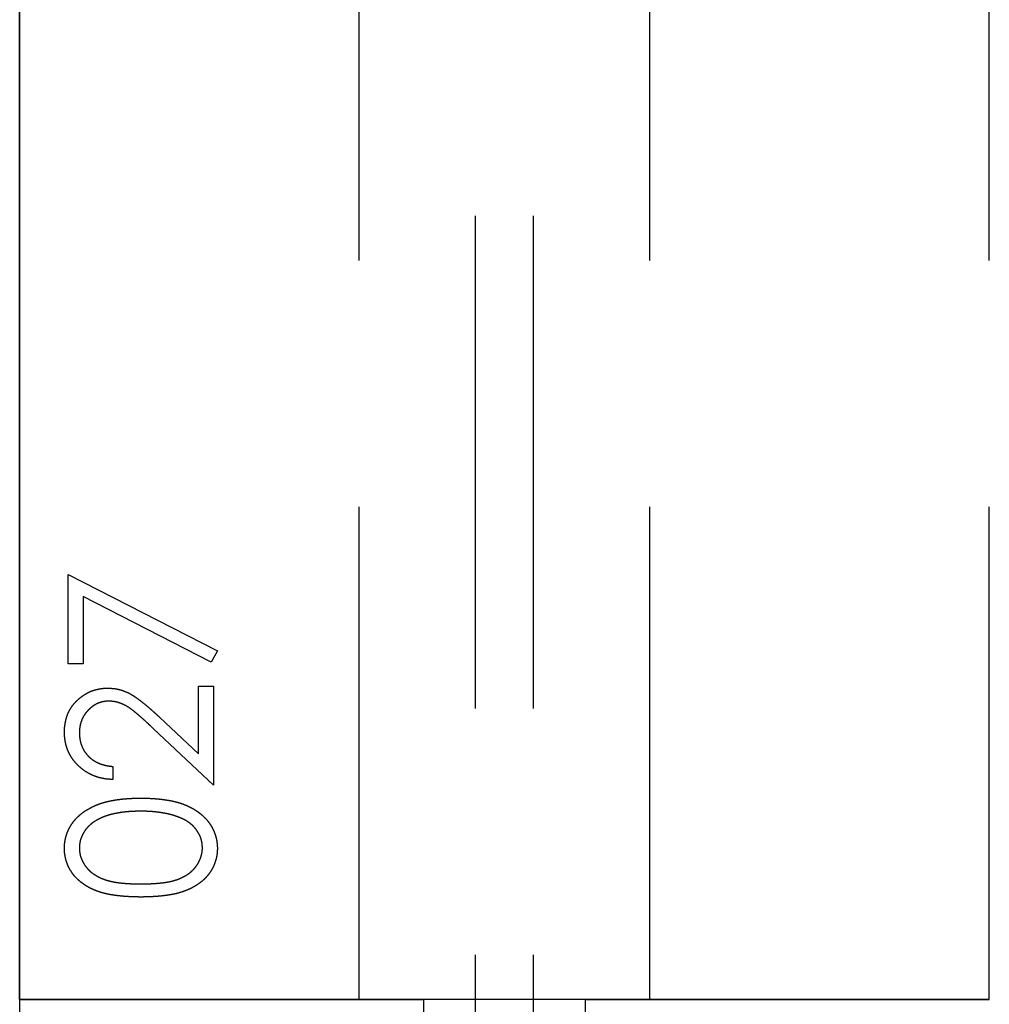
# Model space of a CAD drawing. Header units: millimetres. Extents: x 146126 to 148218, y 45487 to 48965.
# Tile 3 of 14: x 146163 to 146263, y 46738 to 46840. Entities that reach past the tile are written whole.
import ezdxf

# ---------------------------------------------------------------- set-up
doc = ezdxf.new("R2010")
doc.units = ezdxf.units.MM
doc.header["$LTSCALE"] = 200
doc.linetypes.add('HIDDEN', pattern=[1.905, 1.27, -0.635])
doc.layers.add('Caillebotis', color=1, linetype='Continuous')
doc.layers.add('Plancher intermediaire', color=7, linetype='Continuous')

msp = doc.modelspace()

# ---------------------------------------------------------------- linework, layer by layer
at = {"layer": 'Caillebotis'}
msp.add_line((146162.5, 47436.91), (146162.5, 46636.91), dxfattribs=at)
at = {"layer": 'Plancher intermediaire', "linetype": 'HIDDEN', "ltscale": 0.2}
for p, q in [((146209.5, 46692.73), (146209.5, 48581.08)), ((146215.5, 46692.73), (146215.5, 48581.08)), ((146162.5, 46738.91), (146162.5, 48534.91)), ((146197.5, 46738.91), (146197.5, 48534.91)), ((146227.5, 46738.91), (146227.5, 48534.91)), ((146262.5, 46738.91), (146262.5, 48534.91))]:
    msp.add_line(p, q, dxfattribs=at)
at = {"layer": 'Plancher intermediaire', "linetype": 'Continuous'}
msp.add_line((146162.5, 46836.91), (146162.5, 46951.91), dxfattribs=at)
at = {"layer": 'Plancher intermediaire', "linetype": 'HIDDEN'}
for p, q in [((146162.5, 46738.91), (146162.5, 46836.91)), ((146167.5, 46782.75), (146182.89, 46774.87)), ((146167.5, 46773.52), (146167.5, 46782.75)), ((146169.04, 46780.47), (146169.04, 46773.52)), ((146182.25, 46773.7), (146169.04, 46780.47)), ((146182.89, 46774.87), (146182.25, 46773.7)), ((146169.04, 46773.52), (146167.5, 46773.52)), ((146180.96, 46771.21), (146182.5, 46771.21)), ((146180.96, 46764.23), (146180.96, 46771.21)), ((146182.5, 46771.21), (146182.5, 46761.02)), ((146176.96, 46767.99), (146180.96, 46764.23)), ((146182.5, 46761.02), (146176.3, 46766.84)), ((146172.12, 46762.94), (146172.12, 46761.6)), ((146262.5, 46738.91), (146162.5, 46738.91)), ((146162.5, 46738.91), (146197.5, 46738.91)), ((146197.5, 46738.91), (146204.14, 46738.91)), ((146204.14, 46738.91), (146197.5, 46738.91)), ((146204.14, 46738.91), (146204.14, 46702.73)), ((146220.87, 46738.91), (146204.14, 46738.91)), ((146220.87, 46702.73), (146220.87, 46738.91)), ((146220.87, 46738.91), (146227.5, 46738.91)), ((146227.5, 46738.91), (146220.87, 46738.91)), ((146227.5, 46738.91), (146262.5, 46738.91))]:
    msp.add_line(p, q, dxfattribs=at)
for points, knots in [([(146167.12, 46766.49), (146167.12, 46766.65), (146167.13, 46766.98), (146167.2, 46767.45), (146167.3, 46767.9), (146167.44, 46768.32), (146167.63, 46768.72), (146167.86, 46769.1), (146168.13, 46769.45), (146168.44, 46769.77), (146168.78, 46770.07), (146169.14, 46770.32), (146169.51, 46770.54), (146169.89, 46770.72), (146170.29, 46770.85), (146170.71, 46770.95), (146171.14, 46771.01), (146171.43, 46771.02), (146171.58, 46771.02)], [0, 0, 0, 0, 0.06948, 0.136525, 0.200801, 0.263983, 0.325711, 0.387271, 0.449493, 0.512955, 0.576266, 0.637575, 0.697901, 0.757558, 0.816588, 0.876646, 0.937286, 1, 1, 1, 1]), ([(146167.12, 46766.49), (146167.12, 46766.65), (146167.13, 46766.98), (146167.2, 46767.45), (146167.3, 46767.9), (146167.44, 46768.32), (146167.63, 46768.72), (146167.86, 46769.1), (146168.13, 46769.45), (146168.44, 46769.77), (146168.78, 46770.07), (146169.14, 46770.32), (146169.51, 46770.54), (146169.89, 46770.72), (146170.29, 46770.85), (146170.71, 46770.95), (146171.14, 46771.01), (146171.43, 46771.02), (146171.58, 46771.02)], [0, 0, 0, 0, 0.06948, 0.136525, 0.200801, 0.263983, 0.325711, 0.387271, 0.449493, 0.512955, 0.576266, 0.637575, 0.697901, 0.757558, 0.816588, 0.876646, 0.937286, 1, 1, 1, 1]), ([(146171.58, 46771.02), (146171.79, 46771.01), (146172.2, 46771), (146172.81, 46770.88), (146173.4, 46770.68), (146173.87, 46770.45), (146174.26, 46770.22), (146174.57, 46770.01), (146174.91, 46769.76), (146175.27, 46769.48), (146175.66, 46769.16), (146176.07, 46768.8), (146176.51, 46768.41), (146176.81, 46768.13), (146176.96, 46767.99)], [0, 0, 0, 0, 0.098701, 0.195671, 0.29242, 0.391339, 0.444459, 0.504225, 0.570348, 0.642914, 0.72229, 0.807923, 0.90047, 1, 1, 1, 1]), ([(146171.58, 46771.02), (146171.79, 46771.01), (146172.2, 46771), (146172.81, 46770.88), (146173.4, 46770.68), (146173.87, 46770.45), (146174.26, 46770.22), (146174.57, 46770.01), (146174.91, 46769.76), (146175.27, 46769.48), (146175.66, 46769.16), (146176.07, 46768.8), (146176.51, 46768.41), (146176.81, 46768.13), (146176.96, 46767.99)], [0, 0, 0, 0, 0.098701, 0.195671, 0.29242, 0.391339, 0.444459, 0.504225, 0.570348, 0.642914, 0.72229, 0.807923, 0.90047, 1, 1, 1, 1]), ([(146171.7, 46769.68), (146171.6, 46769.67), (146171.39, 46769.67), (146171.1, 46769.62), (146170.81, 46769.55), (146170.54, 46769.45), (146170.27, 46769.31), (146170.02, 46769.15), (146169.78, 46768.95), (146169.55, 46768.73), (146169.34, 46768.49), (146169.16, 46768.24), (146169, 46767.97), (146168.88, 46767.68), (146168.78, 46767.39), (146168.71, 46767.08), (146168.67, 46766.75), (146168.66, 46766.53), (146168.66, 46766.42)], [0, 0, 0, 0, 0.061965, 0.122122, 0.180988, 0.239933, 0.299906, 0.359989, 0.421776, 0.486576, 0.551535, 0.615018, 0.677259, 0.73973, 0.80305, 0.866495, 0.931973, 1, 1, 1, 1]), ([(146171.7, 46769.68), (146171.6, 46769.67), (146171.39, 46769.67), (146171.1, 46769.62), (146170.81, 46769.55), (146170.54, 46769.45), (146170.27, 46769.31), (146170.02, 46769.15), (146169.78, 46768.95), (146169.55, 46768.73), (146169.34, 46768.49), (146169.16, 46768.24), (146169, 46767.97), (146168.88, 46767.68), (146168.78, 46767.39), (146168.71, 46767.08), (146168.67, 46766.75), (146168.66, 46766.53), (146168.66, 46766.42)], [0, 0, 0, 0, 0.061965, 0.122122, 0.180988, 0.239933, 0.299906, 0.359989, 0.421776, 0.486576, 0.551535, 0.615018, 0.677259, 0.73973, 0.80305, 0.866495, 0.931973, 1, 1, 1, 1]), ([(146176.3, 46766.84), (146176.15, 46766.98), (146175.86, 46767.25), (146175.45, 46767.64), (146175.06, 46767.98), (146174.71, 46768.29), (146174.38, 46768.56), (146174.09, 46768.79), (146173.82, 46768.98), (146173.51, 46769.18), (146173.13, 46769.38), (146172.66, 46769.55), (146172.18, 46769.66), (146171.86, 46769.67), (146171.7, 46769.68)], [0, 0, 0, 0, 0.110803, 0.212829, 0.306101, 0.390647, 0.466924, 0.534481, 0.593587, 0.644557, 0.7362, 0.825024, 0.911986, 1, 1, 1, 1]), ([(146176.3, 46766.84), (146176.15, 46766.98), (146175.86, 46767.25), (146175.45, 46767.64), (146175.06, 46767.98), (146174.71, 46768.29), (146174.38, 46768.56), (146174.09, 46768.79), (146173.82, 46768.98), (146173.51, 46769.18), (146173.13, 46769.38), (146172.66, 46769.55), (146172.18, 46769.66), (146171.86, 46769.67), (146171.7, 46769.68)], [0, 0, 0, 0, 0.110803, 0.212829, 0.306101, 0.390647, 0.466924, 0.534481, 0.593587, 0.644557, 0.7362, 0.825024, 0.911986, 1, 1, 1, 1]), ([(146172.12, 46761.6), (146171.94, 46761.61), (146171.59, 46761.62), (146171.08, 46761.7), (146170.59, 46761.82), (146170.13, 46761.98), (146169.69, 46762.19), (146169.27, 46762.43), (146168.88, 46762.72), (146168.52, 46763.04), (146168.19, 46763.4), (146167.9, 46763.78), (146167.66, 46764.18), (146167.46, 46764.6), (146167.31, 46765.05), (146167.2, 46765.51), (146167.13, 46765.99), (146167.12, 46766.32), (146167.12, 46766.49)], [0, 0, 0, 0, 0.0687908, 0.1351033, 0.1989787, 0.2619043, 0.323495, 0.3851954, 0.4469692, 0.5097648, 0.5722506, 0.6334052, 0.6932512, 0.7525832, 0.8125793, 0.8732751, 0.9355499, 1, 1, 1, 1]), ([(146172.12, 46761.6), (146171.94, 46761.61), (146171.59, 46761.62), (146171.08, 46761.7), (146170.59, 46761.82), (146170.13, 46761.98), (146169.69, 46762.19), (146169.27, 46762.43), (146168.88, 46762.72), (146168.52, 46763.04), (146168.19, 46763.4), (146167.9, 46763.78), (146167.66, 46764.18), (146167.46, 46764.6), (146167.31, 46765.05), (146167.2, 46765.51), (146167.13, 46765.99), (146167.12, 46766.32), (146167.12, 46766.49)], [0, 0, 0, 0, 0.0687908, 0.1351033, 0.1989787, 0.2619043, 0.323495, 0.3851954, 0.4469692, 0.5097648, 0.5722506, 0.6334052, 0.6932512, 0.7525832, 0.8125793, 0.8732751, 0.9355499, 1, 1, 1, 1]), ([(146168.66, 46766.42), (146168.66, 46766.3), (146168.67, 46766.07), (146168.71, 46765.74), (146168.78, 46765.41), (146168.88, 46765.11), (146169.01, 46764.81), (146169.16, 46764.53), (146169.35, 46764.27), (146169.56, 46764.02), (146169.8, 46763.8), (146170.06, 46763.6), (146170.35, 46763.43), (146170.66, 46763.27), (146170.99, 46763.15), (146171.35, 46763.06), (146171.72, 46762.98), (146171.99, 46762.96), (146172.12, 46762.94)], [0, 0, 0, 0, 0.0644299, 0.1265297, 0.1867437, 0.2458977, 0.3040531, 0.3621955, 0.4206546, 0.4803309, 0.5406629, 0.6007435, 0.6619819, 0.7244801, 0.7890671, 0.8563333, 0.9263621, 1, 1, 1, 1]), ([(146168.66, 46766.42), (146168.66, 46766.3), (146168.67, 46766.07), (146168.71, 46765.74), (146168.78, 46765.41), (146168.88, 46765.11), (146169.01, 46764.81), (146169.16, 46764.53), (146169.35, 46764.27), (146169.56, 46764.02), (146169.8, 46763.8), (146170.06, 46763.6), (146170.35, 46763.43), (146170.66, 46763.27), (146170.99, 46763.15), (146171.35, 46763.06), (146171.72, 46762.98), (146171.99, 46762.96), (146172.12, 46762.94)], [0, 0, 0, 0, 0.0644299, 0.1265297, 0.1867437, 0.2458977, 0.3040531, 0.3621955, 0.4206546, 0.4803309, 0.5406629, 0.6007435, 0.6619819, 0.7244801, 0.7890671, 0.8563333, 0.9263621, 1, 1, 1, 1]), ([(146167.12, 46754.5), (146167.12, 46754.62), (146167.12, 46754.85), (146167.17, 46755.2), (146167.23, 46755.55), (146167.33, 46755.88), (146167.44, 46756.21), (146167.59, 46756.52), (146167.76, 46756.83), (146167.96, 46757.13), (146168.18, 46757.42), (146168.43, 46757.69), (146168.71, 46757.95), (146169.01, 46758.19), (146169.34, 46758.41), (146169.7, 46758.62), (146170.08, 46758.82), (146170.49, 46759), (146170.93, 46759.16), (146171.41, 46759.3), (146171.92, 46759.41), (146172.47, 46759.51), (146173.05, 46759.58), (146173.67, 46759.64), (146174.33, 46759.67), (146174.78, 46759.67), (146175.01, 46759.68)], [0, 0, 0, 0, 0.033788, 0.067226, 0.099841, 0.132545, 0.16513, 0.198011, 0.23128, 0.265044, 0.299216, 0.334359, 0.369695, 0.406258, 0.443804, 0.482982, 0.523085, 0.565267, 0.609343, 0.656393, 0.705887, 0.758326, 0.813833, 0.872795, 0.934723, 1, 1, 1, 1]), ([(146167.12, 46754.5), (146167.12, 46754.62), (146167.12, 46754.85), (146167.17, 46755.2), (146167.23, 46755.55), (146167.33, 46755.88), (146167.44, 46756.21), (146167.59, 46756.52), (146167.76, 46756.83), (146167.96, 46757.13), (146168.18, 46757.42), (146168.43, 46757.69), (146168.71, 46757.95), (146169.01, 46758.19), (146169.34, 46758.41), (146169.7, 46758.62), (146170.08, 46758.82), (146170.49, 46759), (146170.93, 46759.16), (146171.41, 46759.3), (146171.92, 46759.41), (146172.47, 46759.51), (146173.05, 46759.58), (146173.67, 46759.64), (146174.33, 46759.67), (146174.78, 46759.67), (146175.01, 46759.68)], [0, 0, 0, 0, 0.033788, 0.067226, 0.099841, 0.132545, 0.16513, 0.198011, 0.23128, 0.265044, 0.299216, 0.334359, 0.369695, 0.406258, 0.443804, 0.482982, 0.523085, 0.565267, 0.609343, 0.656393, 0.705887, 0.758326, 0.813833, 0.872795, 0.934723, 1, 1, 1, 1]), ([(146175.01, 46759.68), (146175.24, 46759.67), (146175.69, 46759.67), (146176.34, 46759.64), (146176.96, 46759.58), (146177.54, 46759.51), (146178.08, 46759.42), (146178.59, 46759.3), (146179.07, 46759.17), (146179.51, 46759.01), (146179.91, 46758.83), (146180.29, 46758.64), (146180.65, 46758.43), (146180.98, 46758.2), (146181.28, 46757.96), (146181.56, 46757.7), (146181.81, 46757.43), (146182.04, 46757.14), (146182.24, 46756.84), (146182.41, 46756.53), (146182.56, 46756.21), (146182.68, 46755.88), (146182.77, 46755.55), (146182.84, 46755.21), (146182.88, 46754.85), (146182.89, 46754.62), (146182.89, 46754.5)], [0, 0, 0, 0, 0.065069, 0.127067, 0.185532, 0.240785, 0.293004, 0.342556, 0.388955, 0.432815, 0.474671, 0.514821, 0.553655, 0.591479, 0.627861, 0.663639, 0.698823, 0.733433, 0.76763, 0.801074, 0.83425, 0.86697, 0.899712, 0.932696, 0.966173, 1, 1, 1, 1]), ([(146175.01, 46759.68), (146175.24, 46759.67), (146175.69, 46759.67), (146176.34, 46759.64), (146176.96, 46759.58), (146177.54, 46759.51), (146178.08, 46759.42), (146178.59, 46759.3), (146179.07, 46759.17), (146179.51, 46759.01), (146179.91, 46758.83), (146180.29, 46758.64), (146180.65, 46758.43), (146180.98, 46758.2), (146181.28, 46757.96), (146181.56, 46757.7), (146181.81, 46757.43), (146182.04, 46757.14), (146182.24, 46756.84), (146182.41, 46756.53), (146182.56, 46756.21), (146182.68, 46755.88), (146182.77, 46755.55), (146182.84, 46755.21), (146182.88, 46754.85), (146182.89, 46754.62), (146182.89, 46754.5)], [0, 0, 0, 0, 0.065069, 0.127067, 0.185532, 0.240785, 0.293004, 0.342556, 0.388955, 0.432815, 0.474671, 0.514821, 0.553655, 0.591479, 0.627861, 0.663639, 0.698823, 0.733433, 0.76763, 0.801074, 0.83425, 0.86697, 0.899712, 0.932696, 0.966173, 1, 1, 1, 1]), ([(146175, 46758.33), (146174.82, 46758.33), (146174.47, 46758.32), (146173.95, 46758.3), (146173.46, 46758.26), (146173, 46758.21), (146172.56, 46758.13), (146172.14, 46758.05), (146171.75, 46757.95), (146171.38, 46757.83), (146171.04, 46757.7), (146170.72, 46757.55), (146170.43, 46757.4), (146170.16, 46757.23), (146169.91, 46757.05), (146169.69, 46756.85), (146169.48, 46756.65), (146169.25, 46756.36), (146169.02, 46755.99), (146168.81, 46755.52), (146168.68, 46755.04), (146168.67, 46754.71), (146168.66, 46754.54)], [0, 0, 0, 0, 0.065674, 0.128473, 0.188155, 0.24508, 0.299416, 0.350785, 0.399899, 0.446624, 0.491202, 0.533319, 0.573791, 0.612461, 0.649528, 0.685459, 0.720284, 0.754012, 0.819093, 0.880506, 0.940318, 1, 1, 1, 1]), ([(146175, 46758.33), (146174.82, 46758.33), (146174.47, 46758.32), (146173.95, 46758.3), (146173.46, 46758.26), (146173, 46758.21), (146172.56, 46758.13), (146172.14, 46758.05), (146171.75, 46757.95), (146171.38, 46757.83), (146171.04, 46757.7), (146170.72, 46757.55), (146170.43, 46757.4), (146170.16, 46757.23), (146169.91, 46757.05), (146169.69, 46756.85), (146169.48, 46756.65), (146169.25, 46756.36), (146169.02, 46755.99), (146168.81, 46755.52), (146168.68, 46755.04), (146168.67, 46754.71), (146168.66, 46754.54)], [0, 0, 0, 0, 0.065674, 0.128473, 0.188155, 0.24508, 0.299416, 0.350785, 0.399899, 0.446624, 0.491202, 0.533319, 0.573791, 0.612461, 0.649528, 0.685459, 0.720284, 0.754012, 0.819093, 0.880506, 0.940318, 1, 1, 1, 1]), ([(146178.77, 46757.76), (146178.64, 46757.81), (146178.37, 46757.9), (146177.95, 46758.02), (146177.5, 46758.11), (146177.04, 46758.19), (146176.56, 46758.25), (146176.06, 46758.3), (146175.54, 46758.32), (146175.18, 46758.33), (146175, 46758.33)], [0, 0, 0, 0, 0.110588, 0.224542, 0.342503, 0.464324, 0.590756, 0.722227, 0.858843, 1, 1, 1, 1]), ([(146178.77, 46757.76), (146178.64, 46757.81), (146178.37, 46757.9), (146177.95, 46758.02), (146177.5, 46758.11), (146177.04, 46758.19), (146176.56, 46758.25), (146176.06, 46758.3), (146175.54, 46758.32), (146175.18, 46758.33), (146175, 46758.33)], [0, 0, 0, 0, 0.110588, 0.224542, 0.342503, 0.464324, 0.590756, 0.722227, 0.858843, 1, 1, 1, 1]), ([(146181.35, 46754.54), (146181.34, 46754.71), (146181.33, 46755.04), (146181.2, 46755.53), (146181, 46756), (146180.76, 46756.37), (146180.54, 46756.65), (146180.35, 46756.85), (146180.13, 46757.03), (146179.9, 46757.21), (146179.65, 46757.37), (146179.38, 46757.51), (146179.08, 46757.65), (146178.88, 46757.72), (146178.77, 46757.76)], [0, 0, 0, 0, 0.112802, 0.225203, 0.339663, 0.459731, 0.521784, 0.583969, 0.64821, 0.71391, 0.781027, 0.851466, 0.924059, 1, 1, 1, 1]), ([(146181.35, 46754.54), (146181.34, 46754.71), (146181.33, 46755.04), (146181.2, 46755.53), (146181, 46756), (146180.76, 46756.37), (146180.54, 46756.65), (146180.35, 46756.85), (146180.13, 46757.03), (146179.9, 46757.21), (146179.65, 46757.37), (146179.38, 46757.51), (146179.08, 46757.65), (146178.88, 46757.72), (146178.77, 46757.76)], [0, 0, 0, 0, 0.112802, 0.225203, 0.339663, 0.459731, 0.521784, 0.583969, 0.64821, 0.71391, 0.781027, 0.851466, 0.924059, 1, 1, 1, 1]), ([(146175.01, 46749.48), (146174.77, 46749.48), (146174.3, 46749.49), (146173.62, 46749.52), (146172.98, 46749.57), (146172.39, 46749.64), (146171.83, 46749.72), (146171.32, 46749.83), (146170.85, 46749.96), (146170.42, 46750.11), (146170.02, 46750.28), (146169.65, 46750.46), (146169.31, 46750.66), (146168.99, 46750.88), (146168.69, 46751.11), (146168.42, 46751.36), (146168.17, 46751.62), (146167.95, 46751.9), (146167.76, 46752.2), (146167.58, 46752.5), (146167.44, 46752.81), (146167.33, 46753.13), (146167.23, 46753.46), (146167.17, 46753.8), (146167.12, 46754.15), (146167.12, 46754.38), (146167.12, 46754.5)], [0, 0, 0, 0, 0.06859, 0.133236, 0.194298, 0.251261, 0.304491, 0.354209, 0.400451, 0.443378, 0.483979, 0.523213, 0.561001, 0.597856, 0.633471, 0.668265, 0.702638, 0.736825, 0.77043, 0.803572, 0.835925, 0.86847, 0.900854, 0.933471, 0.96626, 1, 1, 1, 1]), ([(146175.01, 46749.48), (146174.77, 46749.48), (146174.3, 46749.49), (146173.62, 46749.52), (146172.98, 46749.57), (146172.39, 46749.64), (146171.83, 46749.72), (146171.32, 46749.83), (146170.85, 46749.96), (146170.42, 46750.11), (146170.02, 46750.28), (146169.65, 46750.46), (146169.31, 46750.66), (146168.99, 46750.88), (146168.69, 46751.11), (146168.42, 46751.36), (146168.17, 46751.62), (146167.95, 46751.9), (146167.76, 46752.2), (146167.58, 46752.5), (146167.44, 46752.81), (146167.33, 46753.13), (146167.23, 46753.46), (146167.17, 46753.8), (146167.12, 46754.15), (146167.12, 46754.38), (146167.12, 46754.5)], [0, 0, 0, 0, 0.06859, 0.133236, 0.194298, 0.251261, 0.304491, 0.354209, 0.400451, 0.443378, 0.483979, 0.523213, 0.561001, 0.597856, 0.633471, 0.668265, 0.702638, 0.736825, 0.77043, 0.803572, 0.835925, 0.86847, 0.900854, 0.933471, 0.96626, 1, 1, 1, 1]), ([(146168.66, 46754.54), (146168.67, 46754.38), (146168.68, 46754.04), (146168.81, 46753.56), (146169.02, 46753.08), (146169.25, 46752.71), (146169.48, 46752.42), (146169.67, 46752.22), (146169.88, 46752.03), (146170.12, 46751.86), (146170.37, 46751.7), (146170.64, 46751.54), (146170.93, 46751.41), (146171.24, 46751.29), (146171.58, 46751.18), (146171.96, 46751.09), (146172.37, 46751), (146172.83, 46750.94), (146173.32, 46750.89), (146173.85, 46750.86), (146174.41, 46750.83), (146174.8, 46750.83), (146175, 46750.83)], [0, 0, 0, 0, 0.060377, 0.120865, 0.182579, 0.247626, 0.281336, 0.315119, 0.349457, 0.384606, 0.421016, 0.458237, 0.496894, 0.537315, 0.58021, 0.627167, 0.678438, 0.734024, 0.793778, 0.857736, 0.926709, 1, 1, 1, 1]), ([(146168.66, 46754.54), (146168.67, 46754.38), (146168.68, 46754.04), (146168.81, 46753.56), (146169.02, 46753.08), (146169.25, 46752.71), (146169.48, 46752.42), (146169.67, 46752.22), (146169.88, 46752.03), (146170.12, 46751.86), (146170.37, 46751.7), (146170.64, 46751.54), (146170.93, 46751.41), (146171.24, 46751.29), (146171.58, 46751.18), (146171.96, 46751.09), (146172.37, 46751), (146172.83, 46750.94), (146173.32, 46750.89), (146173.85, 46750.86), (146174.41, 46750.83), (146174.8, 46750.83), (146175, 46750.83)], [0, 0, 0, 0, 0.060377, 0.120865, 0.182579, 0.247626, 0.281336, 0.315119, 0.349457, 0.384606, 0.421016, 0.458237, 0.496894, 0.537315, 0.58021, 0.627167, 0.678438, 0.734024, 0.793778, 0.857736, 0.926709, 1, 1, 1, 1]), ([(146175, 46750.83), (146175.2, 46750.83), (146175.59, 46750.83), (146176.16, 46750.86), (146176.68, 46750.89), (146177.17, 46750.94), (146177.62, 46751), (146178.04, 46751.08), (146178.41, 46751.17), (146178.75, 46751.28), (146179.07, 46751.41), (146179.36, 46751.54), (146179.63, 46751.69), (146179.88, 46751.85), (146180.11, 46752.03), (146180.33, 46752.22), (146180.52, 46752.42), (146180.75, 46752.71), (146180.99, 46753.09), (146181.19, 46753.56), (146181.32, 46754.05), (146181.34, 46754.38), (146181.35, 46754.54)], [0, 0, 0, 0, 0.072955, 0.141591, 0.205573, 0.265315, 0.320613, 0.371477, 0.418453, 0.461364, 0.501801, 0.540474, 0.577852, 0.614276, 0.64966, 0.684283, 0.718344, 0.752068, 0.817643, 0.879716, 0.939962, 1, 1, 1, 1]), ([(146175, 46750.83), (146175.2, 46750.83), (146175.59, 46750.83), (146176.16, 46750.86), (146176.68, 46750.89), (146177.17, 46750.94), (146177.62, 46751), (146178.04, 46751.08), (146178.41, 46751.17), (146178.75, 46751.28), (146179.07, 46751.41), (146179.36, 46751.54), (146179.63, 46751.69), (146179.88, 46751.85), (146180.11, 46752.03), (146180.33, 46752.22), (146180.52, 46752.42), (146180.75, 46752.71), (146180.99, 46753.09), (146181.19, 46753.56), (146181.32, 46754.05), (146181.34, 46754.38), (146181.35, 46754.54)], [0, 0, 0, 0, 0.072955, 0.141591, 0.205573, 0.265315, 0.320613, 0.371477, 0.418453, 0.461364, 0.501801, 0.540474, 0.577852, 0.614276, 0.64966, 0.684283, 0.718344, 0.752068, 0.817643, 0.879716, 0.939962, 1, 1, 1, 1]), ([(146182.89, 46754.5), (146182.89, 46754.38), (146182.88, 46754.15), (146182.84, 46753.8), (146182.78, 46753.47), (146182.68, 46753.14), (146182.57, 46752.82), (146182.43, 46752.51), (146182.26, 46752.21), (146182.06, 46751.91), (146181.84, 46751.64), (146181.6, 46751.37), (146181.33, 46751.12), (146181.03, 46750.89), (146180.71, 46750.68), (146180.36, 46750.47), (146179.99, 46750.29), (146179.59, 46750.12), (146179.16, 46749.97), (146178.68, 46749.83), (146178.17, 46749.73), (146177.62, 46749.64), (146177.02, 46749.57), (146176.39, 46749.52), (146175.71, 46749.49), (146175.25, 46749.48), (146175.01, 46749.48)], [0, 0, 0, 0, 0.033789, 0.066625, 0.099289, 0.131367, 0.163592, 0.196113, 0.228912, 0.26217, 0.296004, 0.330232, 0.365076, 0.400968, 0.437877, 0.475966, 0.51564, 0.556675, 0.600028, 0.64669, 0.696419, 0.749772, 0.80685, 0.86743, 0.931884, 1, 1, 1, 1]), ([(146182.89, 46754.5), (146182.89, 46754.38), (146182.88, 46754.15), (146182.84, 46753.8), (146182.78, 46753.47), (146182.68, 46753.14), (146182.57, 46752.82), (146182.43, 46752.51), (146182.26, 46752.21), (146182.06, 46751.91), (146181.84, 46751.64), (146181.6, 46751.37), (146181.33, 46751.12), (146181.03, 46750.89), (146180.71, 46750.68), (146180.36, 46750.47), (146179.99, 46750.29), (146179.59, 46750.12), (146179.16, 46749.97), (146178.68, 46749.83), (146178.17, 46749.73), (146177.62, 46749.64), (146177.02, 46749.57), (146176.39, 46749.52), (146175.71, 46749.49), (146175.25, 46749.48), (146175.01, 46749.48)], [0, 0, 0, 0, 0.033789, 0.066625, 0.099289, 0.131367, 0.163592, 0.196113, 0.228912, 0.26217, 0.296004, 0.330232, 0.365076, 0.400968, 0.437877, 0.475966, 0.51564, 0.556675, 0.600028, 0.64669, 0.696419, 0.749772, 0.80685, 0.86743, 0.931884, 1, 1, 1, 1])]:
    msp.add_open_spline(points, degree=3, knots=knots, dxfattribs=at)

doc.saveas('drawing.dxf')
